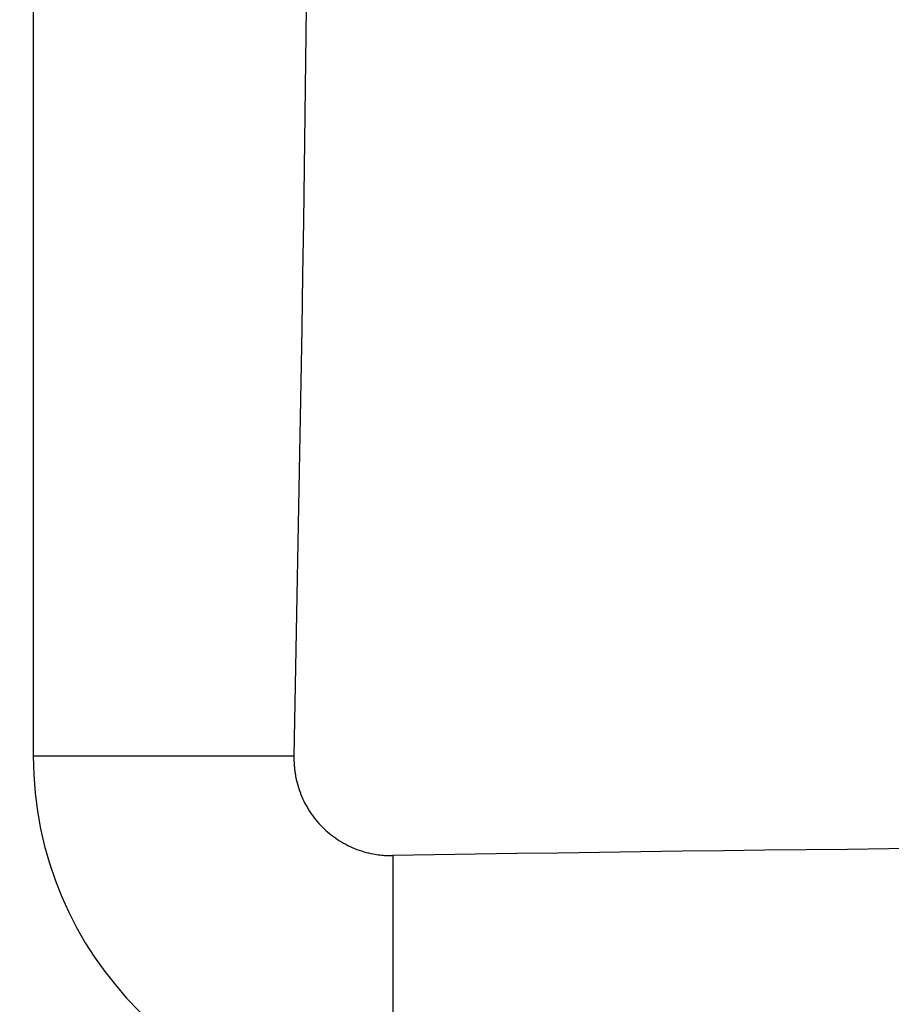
# Model space of a CAD drawing. Header units: inches. Extents: x 1 to 43, y 1 to 33.
# Tile 5 of 20: x 11.3 to 13.5, y 8.3 to 10.8. Entities that reach past the tile are written whole.
import ezdxf

# ---------------------------------------------------------------- set-up
doc = ezdxf.new("R2010")
doc.units = ezdxf.units.IN
doc.header["$LTSCALE"] = 4
doc.header["$MEASUREMENT"] = 0
doc.layers.add('DIMENSIONS', color=140, linetype='Continuous', lineweight=25)
doc.styles.add('SLDTEXTSTYLE0', font='TXT', dxfattribs={"width": 0.7})
doc.dimstyles.new('SLDDIMSTYLE0', dxfattribs={"dimtxt": 0.339844, "dimasz": 0.52, "dimexe": 0, "dimexo": 0.0625, "dimgap": 0.084961, "dimtad": 0, "dimtih": 1, "dimtoh": 1, "dimrnd": 1e-09, "dimzin": 12, "dimdsep": 46, "dimtxsty": 'SLDTEXTSTYLE0', "dimsah": 1, "dimcen": 0.09, "dimadec": 0, "dimazin": 3, "dimtfac": 1, "dimtofl": 0, "dimtmove": 0, "dimatfit": 3, "dimfxl": 0, "dimfrac": 2, "dimtolj": 1, "dimtzin": 12, "dimarcsym": 0})

# ---------------------------------------------------------------- blocks, each defined once
blk = doc.blocks.new('_D_4')
at = {"layer": 'DIMENSIONS'}
for p, q in [((12.1059, 19.3016), (6.2955, 19.3016)), ((6.7955, 19.3016), (6.7955, 14.294)), ((6.1492, 13.6778), (6.0351, 13.6778)), ((6.0351, 13.6778), (6.0351, 13.1377)), ((7.4418, 13.6778), (7.5559, 13.6778)), ((7.5559, 13.6778), (7.5559, 13.1377)), ((6.0351, 13.1377), (6.1492, 13.1377)), ((7.5559, 13.1377), (7.4418, 13.1377)), ((6.7955, 7.2766), (6.7955, 13.0616)), ((12.1059, 7.2766), (6.2955, 7.2766))]:
    blk.add_line(p, q, dxfattribs=at)
for points in [[(6.7955, 19.3016), (6.7155, 18.7816), (6.8755, 18.7816)], [(6.7955, 7.2766), (6.8755, 7.7966), (6.7155, 7.7966)]]:
    blk.add_solid(points, dxfattribs=at)
at = {"layer": 'DIMENSIONS', "char_height": 0.33333, "attachment_point": 1, "style": 'SLDTEXTSTYLE0'}
for s, insert in [('12.03', (6.1492, 14.1836)), ('305.4', (6.1492, 13.5674))]:
    blk.add_mtext(s, dxfattribs=dict(at, insert=insert))
blk = doc.blocks.new('_D_7')
at = {"layer": 'DIMENSIONS'}
for p, q in [((12.2718, 19.9141), (4.4057, 19.9141)), ((4.9057, 19.9141), (4.9057, 14.294)), ((4.2594, 13.6778), (4.1453, 13.6778)), ((4.1453, 13.6778), (4.1453, 13.1377)), ((5.552, 13.6778), (5.6661, 13.6778)), ((5.6661, 13.6778), (5.6661, 13.1377)), ((4.1453, 13.1377), (4.2594, 13.1377)), ((5.6661, 13.1377), (5.552, 13.1377)), ((4.9057, 6.6641), (4.9057, 13.0616)), ((12.2718, 6.6641), (4.4057, 6.6641))]:
    blk.add_line(p, q, dxfattribs=at)
for points in [[(4.9057, 19.9141), (4.8257, 19.3941), (4.9857, 19.3941)], [(4.9057, 6.6641), (4.9857, 7.1841), (4.8257, 7.1841)]]:
    blk.add_solid(points, dxfattribs=at)
at = {"layer": 'DIMENSIONS', "char_height": 0.33333, "attachment_point": 1, "style": 'SLDTEXTSTYLE0'}
for s, insert in [('13.25', (4.2594, 14.1836)), ('336.6', (4.2594, 13.5674))]:
    blk.add_mtext(s, dxfattribs=dict(at, insert=insert))

msp = doc.modelspace()

# ---------------------------------------------------------------- linework, layer by layer
for p, q in [((11.2943, 17.6836), (11.2943, 8.8946)), ((11.9636, 8.8946), (11.2943, 8.8946)), ((12.2173, 8.6397), (12.2173, 7.9716))]:
    msp.add_line(p, q)
for centre, radius, start, end in [((-192.8804, 13.2891), 204.8912, 358.771027, 1.228973), ((12.2173, 8.8946), 0.923, 180, 270), ((15.6118, -195.194), 203.8619, 89.045925, 90.954075)]:
    msp.add_arc(centre, radius, start, end)
msp.add_open_spline([(11.9636, 8.8946), (11.9635, 8.8913), (11.9635, 8.8846), (11.9639, 8.8746), (11.9647, 8.8646), (11.9659, 8.8546), (11.9683, 8.8397), (11.9729, 8.8201), (11.981, 8.7963), (11.9915, 8.7735), (12.0085, 8.7447), (12.035, 8.712), (12.0675, 8.6853), (12.0962, 8.6682), (12.119, 8.6576), (12.1427, 8.6493), (12.1645, 8.6441), (12.1838, 8.6412), (12.2005, 8.6397), (12.2117, 8.6397), (12.2173, 8.6397)], degree=3, knots=[0, 0, 0, 0, 0.025005, 0.04998, 0.074964, 0.099994, 0.125109, 0.187611, 0.250436, 0.312582, 0.375049, 0.499986, 0.624878, 0.68705, 0.749529, 0.812052, 0.874856, 0.916565, 0.958218, 1, 1, 1, 1])

# ---------------------------------------------------------------- dimensions: what is measured, and where the dimension line sits
at = {"layer": 'DIMENSIONS'}
for base, p1, p2, picture, middle in [((4.9057, 6.6641), (12.4718, 19.9141), (12.4718, 6.6641), '_D_7', (4.9057, 13.6778)), ((6.7954932, 7.2766312), (12.3058514, 19.3016313), (12.3058514, 7.2766312), '_D_4', (6.7954932, 13.6778023))]:
    dim = msp.add_linear_dim(base=base, p1=p1, p2=p2, angle=90, dimstyle='SLDDIMSTYLE0', dxfattribs=at)
    dim.commit()
    dim.dimension.update_dxf_attribs({"geometry": picture, "text_midpoint": middle, "dimtype": 160})

doc.saveas('drawing.dxf')
